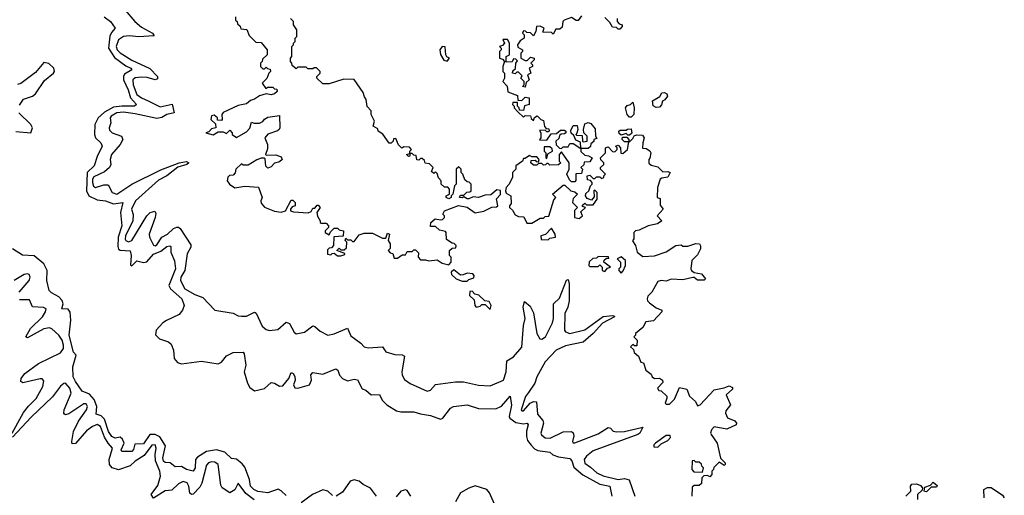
# Model space of a CAD drawing. Extents: x 2604950 to 2749250, y 940531 to 1028284.
# Tile 139 of 220: x 2686929 to 2692863, y 980500 to 983367. Entities that reach past the tile are written whole.
import ezdxf

# ---------------------------------------------------------------- set-up
doc = ezdxf.new("R2010")
doc.units = 0

msp = doc.modelspace()

# ---------------------------------------------------------------- linework, layer by layer
at = {"layer": '0CON05XD'}
for points in [[(2687564, 983424), (2687623.5, 983355), (2687662.1, 983322.1), (2687728.6, 983285), (2687739.7, 983270.3), (2687645, 983263.4), (2687590.2, 983270.2), (2687553.8, 983266.2), (2687525, 983245.6), (2687510.6, 983205), (2687515.4, 983185), (2687535, 983166.7), (2687605, 983122.6), (2687713, 983073), (2687758.5, 983025), (2687760.3, 983009.7), (2687746.3, 983003.7), (2687697.7, 983017.7), (2687665, 983020), (2687625, 983016.2), (2687610, 983005), (2687612.5, 982975), (2687635, 982916.9), (2687662.5, 982895), (2687702.6, 982877.4), (2687775, 982842.6), (2687847.3, 982857.3), (2687858.9, 982805), (2687815, 982795.3), (2687785, 982778.1), (2687755, 982771.9), (2687625, 982800.4), (2687555, 982808.8), (2687514, 982806), (2687480.4, 982785), (2687473.8, 982775), (2687477.5, 982745), (2687467.5, 982715), (2687470.9, 982700.9), (2687485.8, 982685), (2687541.4, 982665), (2687551.2, 982645), (2687534.6, 982615), (2687482.3, 982555), (2687474.5, 982525), (2687478.2, 982495), (2687469.1, 982475), (2687440, 982450), (2687375, 982419.2), (2687366.6, 982405), (2687366.9, 982385), (2687373.4, 982363.4), (2687385, 982355.5), (2687435, 982371.2), (2687461.7, 982371.7), (2687485.3, 982325.3), (2687515, 982315.4), (2687604.4, 982375.6), (2687778.7, 982461.3), (2687890, 982505), (2687935, 982511.1), (2687948, 982505), (2687936, 982495), (2687882.8, 982477.2), (2687815, 982426.6), (2687765, 982399.5), (2687626.9, 982275), (2687602.9, 982225), (2687613.6, 982193.6), (2687611.2, 982155), (2687567.1, 982065), (2687563.9, 982043.9), (2687569.1, 982035), (2687585, 982028.1), (2687605, 982035.3), (2687695, 982183.6), (2687715, 982204.3), (2687743.6, 982213.6), (2687748.6, 982198.6), (2687745.2, 982175), (2687708.7, 982075), (2687712.1, 982055), (2687735, 982007.8), (2687745, 982003.2), (2687755, 982008.8), (2687784.8, 982055.2), (2687820, 982075), (2687855, 982108), (2687875, 982116.2), (2687885.9, 982115.9), (2687895, 982107.5), (2687960.2, 982010.2), (2687960.9, 981995), (2687938.4, 981955), (2687923.6, 981855), (2687900, 981815), (2687897.1, 981795), (2687925, 981744.5), (2687985, 981710), (2688031.7, 981691.7), (2688105, 981616), (2688215, 981597.5), (2688245, 981582.5), (2688265, 981580), (2688295, 981580), (2688345, 981603.3), (2688355, 981597.5), (2688389.5, 981519.5), (2688415, 981498.8), (2688435, 981493.8), (2688485, 981500), (2688535, 981543.8), (2688555.5, 981535.5), (2688582.7, 981482.7), (2688595, 981473.8), (2688645, 981482.5), (2688695, 981520.8), (2688708.3, 981518.3), (2688739.5, 981489.5), (2688786.1, 981466.1), (2688825, 981474.3), (2688905, 981507.5), (2688925, 981461.2), (2688985, 981418), (2689005, 981394), (2689028.6, 981388.6), (2689115, 981395.8), (2689135, 981364.2), (2689189.1, 981349.1), (2689235, 981347.5), (2689248.3, 981338.3), (2689232.9, 981245), (2689233.1, 981225), (2689248.3, 981198.3), (2689283.1, 981173.1), (2689385, 981127.1), (2689405, 981134), (2689435, 981168), (2689555, 981183.8), (2689603.9, 981183.9), (2689694.4, 981164.4), (2689765, 981160.8), (2689844.4, 981195), (2689861.3, 981245), (2689865, 981311.2), (2689905, 981334.4), (2689955, 981392), (2689965.7, 981524.3), (2689975.7, 981565), (2689963.2, 981635), (2689971.7, 981668.3), (2690005, 981639.1), (2690025, 981600), (2690045.9, 981475), (2690062.8, 981442.7), (2690075, 981440.4), (2690098.2, 981455), (2690139.8, 981539.8), (2690146.6, 981565), (2690145.6, 981655), (2690182, 981688), (2690225, 981797.5), (2690235, 981800), (2690240.9, 981775), (2690241.4, 981671.4), (2690233.1, 981635), (2690214.7, 981595), (2690213.4, 981495), (2690217.8, 981485), (2690245, 981476.2), (2690335, 981497.9), (2690445, 981578.1), (2690503.9, 981583.9), (2690512.5, 981582.5), (2690513.8, 981575), (2690441.7, 981538.3), (2690385, 981474.5), (2690325, 981423.3), (2690218.3, 981401.7), (2690162.7, 981375), (2690095.4, 981305), (2690046.1, 981215), (2690034.6, 981175), (2689995, 981119.4), (2689977.5, 981095), (2689950.8, 981015), (2689955, 981008.8), (2689965, 981010), (2690006.2, 981055), (2690025, 981065.8), (2690044, 981064), (2690049.1, 980989.1), (2690081.4, 980951.4), (2690085.7, 980935.7), (2690070, 980875), (2690073.8, 980865), (2690096.7, 980846.7), (2690126.2, 980845), (2690205, 980883.3), (2690255, 980884), (2690265.7, 980875.7), (2690267.9, 980857.9), (2690260, 980825), (2690265, 980816.7), (2690275, 980817.1), (2690415, 980871.4), (2690475, 980909.6), (2690490, 980905), (2690506.2, 980886.2), (2690525, 980882), (2690574.8, 980885.2), (2690685, 980910), (2690667.1, 980875), (2690655, 980865.6), (2690385, 980767.8), (2690345.9, 980735), (2690331.4, 980715), (2690335, 980694.6), (2690369.8, 980669.8), (2690408.2, 980635), (2690445, 980616.5), (2690535, 980594.8), (2690575, 980600.7), (2690602.7, 980592.7), (2690636.4, 980495)], [(2687438.8, 983385), (2687476.2, 983355), (2687504, 983315), (2687481.1, 983288.9), (2687472, 983268), (2687464.2, 983195), (2687499.8, 983139.8), (2687569.4, 983089.4), (2687598.6, 983075), (2687604.2, 983065), (2687560.6, 983039.4), (2687554, 983025), (2687554.7, 983005.3), (2687583.2, 982945), (2687595.9, 982895), (2687632.5, 982855), (2687620, 982845), (2687545, 982846.4), (2687495, 982838.9), (2687440.7, 982809.3), (2687401.5, 982775), (2687382.1, 982735), (2687378.8, 982675), (2687385, 982654.2), (2687417.5, 982625), (2687426, 982605), (2687395, 982542.9), (2687377.3, 982485), (2687334.5, 982445.5), (2687331, 982335), (2687345, 982304.2), (2687395, 982281.2), (2687445, 982274.7), (2687495, 982256.7), (2687550, 982265), (2687536.5, 982205), (2687543.5, 982125), (2687521.5, 982055), (2687519.4, 981999.4), (2687524.3, 981984.3), (2687535, 981977.8), (2687594, 981974), (2687601.4, 981945), (2687597, 981887), (2687605, 981883.8), (2687635, 981914.2), (2687674.1, 981904.1), (2687695, 981907.3), (2687735, 981954.1), (2687778.8, 981971.2), (2687815, 981999.4), (2687833.9, 982003.9), (2687839.4, 981999.4), (2687838.9, 981965), (2687862.6, 981912.6), (2687868.4, 981865), (2687827.3, 981765), (2687838.5, 981745), (2687906.7, 981685), (2687919.6, 981645), (2687910.8, 981615), (2687890.7, 981589.3), (2687812.8, 981552.8), (2687790.6, 981539.4), (2687751.5, 981495), (2687748.3, 981468.3), (2687772.2, 981442.2), (2687825, 981424.3), (2687841.3, 981411.3), (2687855.8, 981375), (2687860, 981325), (2687879.7, 981299.7), (2687905, 981291.5), (2688025, 981309.4), (2688125, 981292.5), (2688145, 981302.5), (2688175, 981341.4), (2688215, 981360.8), (2688275, 981363.1), (2688282.3, 981352.3), (2688291.1, 981285), (2688280.8, 981245), (2688301.1, 981175), (2688315, 981150.6), (2688345, 981130), (2688405, 981144.5), (2688445, 981180), (2688465, 981176), (2688495, 981158), (2688515, 981160), (2688551.2, 981205), (2688565, 981240), (2688577.5, 981235), (2688586.4, 981216.4), (2688588.8, 981195), (2688578.8, 981165), (2688587, 981147), (2688605, 981146.7), (2688675, 981166.7), (2688687.5, 981195), (2688684.3, 981225.7), (2688695, 981240), (2688755, 981230), (2688835, 981262), (2688846.7, 981255), (2688856.7, 981225), (2688874.3, 981204.3)], [(2688230, 983385), (2688230, 983365), (2688240, 983355), (2688241.7, 983341.7), (2688258.3, 983328.3), (2688261.7, 983311.7), (2688298.3, 983308.3), (2688311.7, 983271.7), (2688351.7, 983231.7), (2688385, 983230), (2688420, 983185), (2688420, 983155), (2688391.7, 983128.3), (2688390, 983115), (2688380, 983105), (2688380, 983085), (2688395, 983070), (2688405, 983070), (2688415, 983080), (2688421.7, 983071.7), (2688438.3, 983068.3), (2688440, 983055), (2688430, 983045), (2688418.3, 983011.7), (2688390, 982985), (2688411.7, 982951.7), (2688425, 982960), (2688455, 982960), (2688465, 982950), (2688478.3, 982948.3), (2688480, 982935), (2688465, 982920), (2688445, 982913.3), (2688415, 982920), (2688375, 982907.5), (2688345, 982887.5), (2688319.3, 982880.7), (2688295, 982860), (2688245, 982850), (2688155, 982807.5), (2688147.5, 982795), (2688150, 982765), (2688145, 982760), (2688121.7, 982761.7), (2688120, 982775), (2688101.7, 982791.7), (2688085, 982787.5), (2688080, 982765), (2688108.3, 982738.3), (2688110, 982715), (2688085, 982710), (2688068.3, 982691.7), (2688050, 982685), (2688095, 982673.3), (2688125, 982690), (2688155, 982690), (2688175, 982680), (2688195, 982700), (2688210, 982685), (2688210, 982675), (2688235, 982657.5), (2688295, 982691.2), (2688316.2, 982713.8), (2688325, 982750), (2688342.5, 982742.5), (2688375, 982743.3), (2688395, 982752.5), (2688405, 982767.5), (2688425, 982780), (2688495, 982790), (2688497.5, 982715), (2688492.5, 982705), (2688483.6, 982696.4), (2688425, 982676.7), (2688406.7, 982655), (2688422.5, 982615), (2688421.7, 982588.3), (2688410, 982555), (2688415, 982550), (2688471.7, 982551.7), (2688505, 982540), (2688510, 982525), (2688495, 982510), (2688465, 982502.5), (2688445, 982480), (2688425, 982472.5), (2688413, 982483), (2688407.5, 982527.5), (2688401.7, 982531.7), (2688385, 982532.5), (2688358.3, 982521.7), (2688305, 982490), (2688275, 982490), (2688265, 982497.5), (2688232.5, 982465), (2688227, 982443), (2688215, 982430), (2688193, 982427), (2688183, 982417), (2688180, 982395), (2688193.3, 982375), (2688225, 982353.3), (2688285, 982362.5), (2688367.5, 982357.5), (2688390, 982295), (2688382.5, 982275), (2688385, 982260), (2688405, 982237.5), (2688465, 982212.5), (2688505, 982207.5), (2688530, 982215), (2688565, 982280), (2688575, 982280), (2688590, 982265), (2688590, 982245), (2688571.7, 982238.3), (2688560, 982225), (2688560, 982215), (2688578.3, 982208.3), (2688667, 982203), (2688685, 982210), (2688695, 982230), (2688708.3, 982231.7), (2688721.7, 982248.3), (2688728.3, 982248.3), (2688740, 982235), (2688720, 982205), (2688723, 982183), (2688740, 982155), (2688740, 982145), (2688745, 982140), (2688775, 982140), (2688790, 982125), (2688790, 982115), (2688770, 982095), (2688770, 982085), (2688795, 982070), (2688801.7, 982088.3), (2688825, 982110), (2688845, 982110), (2688855, 982100), (2688880, 982095), (2688878.3, 982061.7), (2688821.7, 982058.3), (2688820, 982005), (2688808.3, 981991.7), (2688795, 981990), (2688785, 981980), (2688783.3, 981953.3), (2688805, 981950), (2688811.7, 981958.3), (2688825, 981960), (2688845, 981942.5), (2688865, 981942.5), (2688888.3, 981951.7), (2688888.3, 981958.3), (2688840, 981975), (2688855, 981990), (2688865, 981980), (2688885, 981980), (2688898.3, 981991.7), (2688900, 982025), (2688890, 982035), (2688895, 982050), (2688905, 982040), (2688925, 982040), (2688935, 982030), (2688945, 982030), (2688975, 982070), (2689005, 982080), (2689055, 982080), (2689115, 982050), (2689135, 982050), (2689145, 982080), (2689157.5, 982075), (2689150, 982035), (2689162.5, 982015), (2689161.7, 981988.3), (2689150, 981975), (2689161.7, 981961.7), (2689178.3, 981958.3), (2689185, 981930), (2689205, 981930), (2689235, 981950), (2689255, 981950), (2689265, 981970), (2689295, 981970), (2689305, 981980), (2689315, 981980), (2689331.7, 981961.7), (2689330, 981935), (2689345, 981920), (2689375, 981920), (2689395, 981912.5), (2689445, 981920), (2689475, 981900), (2689515, 981890)], [(2689515, 981890), (2689530, 981905), (2689530, 981935), (2689520, 981945), (2689520, 981975), (2689535, 981990), (2689558.3, 981991.7), (2689560, 982005), (2689548.3, 982018.3), (2689535, 982020), (2689501.7, 982041.7), (2689500, 982085), (2689495, 982090), (2689458.3, 982098.3), (2689435, 982120), (2689405, 982120), (2689407.5, 982145), (2689433, 982167), (2689465, 982160), (2689477, 982163), (2689490, 982175), (2689490, 982185), (2689480, 982195), (2689490, 982215), (2689573.9, 982246.1), (2689625, 982237.5), (2689675, 982202.5), (2689727, 982213), (2689773.6, 982236.4), (2689801.7, 982238.3), (2689810, 982245), (2689803, 982287), (2689827, 982313), (2689827, 982337), (2689805, 982341.2), (2689768, 982312), (2689735, 982310), (2689695, 982296), (2689661.2, 982298.8), (2689635, 982286.7), (2689625, 982286.7), (2689605, 982300), (2689595, 982292.5), (2689580, 982295), (2689585, 982310), (2689605, 982310), (2689623, 982327), (2689641.7, 982328.3), (2689650, 982335), (2689650, 982375), (2689638.3, 982388.3), (2689625, 982390), (2689611.7, 982401.7), (2689600, 982435), (2689590, 982445), (2689590, 982465), (2689575, 982480), (2689560, 982465), (2689560, 982375), (2689550, 982365), (2689540, 982315), (2689530, 982305), (2689530, 982295), (2689515, 982287.5), (2689500, 982295), (2689500, 982305), (2689520, 982315), (2689520, 982345), (2689508.3, 982358.3), (2689488.3, 982358.3), (2689470, 982375), (2689470, 982395), (2689453, 982413), (2689445, 982440), (2689435, 982450), (2689425, 982440), (2689411.7, 982451.7), (2689420, 982475), (2689398.3, 982498.3), (2689371.7, 982501.7), (2689368.3, 982518.3), (2689355, 982530), (2689345, 982530), (2689335, 982520), (2689321.7, 982521.7), (2689318.3, 982548.3), (2689305, 982550), (2689295, 982560), (2689280, 982560), (2689280, 982545), (2689271.7, 982541.7), (2689260, 982555), (2689280, 982560), (2689280, 982575), (2689290, 982585), (2689278.3, 982598.3), (2689245, 982600), (2689231.7, 982591.7), (2689211.7, 982611.7), (2689195, 982650), (2689181.7, 982648.3), (2689180, 982635), (2689168.3, 982621.7), (2689155, 982622.5), (2689116.7, 982676.7), (2689090, 982695), (2689088.3, 982708.3), (2689060, 982725), (2689067.5, 982755), (2689047.5, 982795), (2689047, 982817), (2689023, 982843), (2689017.5, 982885), (2689007.5, 982902.5), (2688998.3, 982928.3), (2688945, 983006.7), (2688881.7, 983008.3), (2688795, 982980), (2688755, 982980), (2688720, 983015), (2688720, 983025), (2688740, 983045), (2688740, 983055), (2688717, 983077), (2688703, 983077), (2688695, 983070), (2688665, 983070), (2688655, 983080), (2688605, 983080), (2688595, 983070), (2688571.7, 983091.7), (2688570, 983105), (2688560, 983115), (2688560, 983135), (2688570, 983145), (2688570, 983205), (2688580, 983215), (2688580, 983225), (2688590, 983235), (2688590, 983255), (2688600, 983265), (2688600, 983305), (2688580, 983335), (2688580, 983355), (2688560, 983375)], [(2690315, 983390), (2690295, 983362.5), (2690283, 983363), (2690255, 983380), (2690210, 983365), (2690202.5, 983355), (2690198.3, 983321.7), (2690185, 983310), (2690160, 983310), (2690145, 983280), (2690135, 983290), (2690081.7, 983291.7), (2690090, 983315), (2690065, 983327.5), (2690043.3, 983326.7), (2690040, 983295), (2690025, 983270), (2690008.3, 983288.3), (2689985, 983290), (2689978.3, 983298.3), (2689965, 983300), (2689960, 983285), (2689970, 983275), (2689970, 983255), (2689945, 983240), (2689930, 983215), (2689931.7, 983201.7), (2689960, 983185), (2689960, 983175), (2689950, 983165), (2689950, 983135), (2689975, 983120), (2689988.3, 983121.7), (2690008.3, 983141.7), (2690030, 983135), (2690030, 983125), (2690010, 983105), (2690020, 983095), (2690020, 983085), (2690000, 983075), (2690010, 983045), (2689990, 983035), (2690000, 983005), (2689981.7, 982988.3), (2689975, 982960), (2689960, 982965), (2689970, 982975), (2689970, 982995), (2689950, 983015), (2689958.3, 983028.3), (2689935, 983050), (2689925, 983050), (2689915, 983040), (2689900, 983045), (2689901.7, 983058.3), (2689917.5, 983072.5), (2689920, 983105), (2689928.3, 983118.3), (2689918.3, 983128.3), (2689905, 983130), (2689897, 983113), (2689861.7, 983111.7), (2689860, 983145), (2689880, 983155), (2689880, 983225), (2689868.3, 983248.3), (2689841.7, 983248.3), (2689850, 983225), (2689838.3, 983211.7), (2689820, 983205), (2689830, 983195), (2689830, 983185), (2689820, 983175), (2689820, 983135), (2689838.3, 983128.3), (2689850, 983115), (2689840, 983085), (2689840, 983055), (2689850, 983045), (2689850, 983015), (2689840, 982995), (2689867, 982967), (2689871.7, 982931.7), (2689929.3, 982909.3), (2689931.7, 982881.7), (2689955, 982880), (2689975, 982900), (2690000, 982895), (2690000, 982855), (2689971.7, 982848.3), (2689965, 982820), (2689941.7, 982821.7), (2689940, 982835), (2689930, 982845), (2689928.3, 982868.3), (2689901.7, 982868.3), (2689900, 982855), (2689910, 982845), (2689910, 982835), (2689931.7, 982811.7), (2689965, 982780), (2689975, 982790), (2690008.3, 982788.3), (2690011.7, 982771.7), (2690025, 982760), (2690031.7, 982778.3), (2690048.3, 982788.3), (2690070, 982765), (2690085, 982760), (2690092.5, 982722.5), (2690101.7, 982711.7), (2690118.3, 982708.3), (2690120, 982695), (2690115, 982690), (2690105, 982690), (2690095, 982700), (2690061.7, 982698.3), (2690070, 982685), (2690070, 982655), (2690061.7, 982641.7), (2690105, 982640), (2690131.7, 982678.3), (2690165, 982680), (2690188.3, 982701.7), (2690211.7, 982701.7), (2690220, 982695), (2690220, 982685), (2690211.7, 982678.3), (2690192.5, 982677.5), (2690181.7, 982668.3), (2690178.3, 982651.7), (2690160, 982635), (2690161.7, 982611.7), (2690181.7, 982591.7), (2690195, 982590), (2690205, 982600), (2690235, 982600), (2690245, 982620), (2690265, 982620), (2690310, 982590), (2690308.3, 982628.3), (2690280, 982640), (2690268.3, 982668.3), (2690253, 982683), (2690250.7, 982699.3), (2690265, 982730), (2690288.3, 982728.3), (2690292.5, 982705), (2690287.5, 982682.5), (2690280, 982675), (2690285, 982670), (2690318.3, 982668.3), (2690320, 982635), (2690325, 982630), (2690350, 982635), (2690350, 982665), (2690330, 982685), (2690327.5, 982705), (2690335, 982740), (2690355, 982747.5), (2690371.7, 982741.7), (2690398.3, 982708.3), (2690400, 982665), (2690408.3, 982651.7), (2690390, 982645), (2690388.3, 982631.7), (2690371.7, 982618.3), (2690368.3, 982601.7), (2690355, 982590), (2690310, 982590), (2690311.7, 982571.7), (2690335, 982550), (2690357, 982547), (2690380, 982535), (2690365, 982510), (2690331.7, 982508.3), (2690328.3, 982491.7), (2690310, 982475), (2690320, 982465), (2690315, 982440)], [(2690530, 983375), (2690530, 983355), (2690541.7, 983341.7), (2690560, 983335), (2690560, 983325), (2690545, 983310), (2690535, 983310), (2690525, 983320), (2690501.7, 983321.7), (2690485, 983350), (2690455, 983380)], [(2689505, 983117.5), (2689520, 983135), (2689503.6, 983143.6), (2689497.5, 983155), (2689492.5, 983202.5), (2689475, 983206.2), (2689460.8, 983185), (2689465, 983157.5), (2689485, 983123.8), (2689505, 983117.5)], [(2686927.7, 982852.3), (2686951.9, 982888.1), (2687005, 982905.5), (2687025, 982919.4), (2687078.8, 983001.2), (2687132.5, 983045), (2687138, 983055), (2687135.2, 983075), (2687105, 983103.6), (2687075, 983108.9), (2687025, 983049.4), (2686935, 982982.2), (2686915, 982975.6)], [(2690765, 982837.5), (2690747, 982847), (2690743, 982877), (2690786.7, 982903.3), (2690800, 982925), (2690815, 982927.5), (2690829.3, 982919.3), (2690832.5, 982905), (2690816.4, 982883.6), (2690803.3, 982876.7), (2690797, 982853), (2690785, 982840), (2690765, 982837.5)], [(2690615, 982780), (2690605, 982780), (2690590, 982795), (2690580, 982835), (2690590.7, 982849.3), (2690610, 982855), (2690625, 982870), (2690632.5, 982835), (2690630, 982795), (2690615, 982780)], [(2686905, 982692), (2686996.2, 982685), (2687005.7, 982715), (2686996.2, 982735), (2686923.3, 982805)], [(2690605, 982670), (2690595, 982670), (2690585, 982680), (2690555, 982670), (2690541.7, 982681.7), (2690540, 982695), (2690548.3, 982701.7), (2690585, 982700), (2690593, 982707), (2690615, 982710), (2690617.5, 982682.5), (2690605, 982670)], [(2690315, 982440), (2690281.7, 982438.3), (2690281.7, 982398.3), (2690275, 982390), (2690255, 982390), (2690241.7, 982401.7), (2690227.5, 982435), (2690240, 982465), (2690240, 982505), (2690195, 982570), (2690180, 982555), (2690180, 982515), (2690190, 982505), (2690177, 982493), (2690125, 982490), (2690115, 982500), (2690105, 982500), (2690098.3, 982491.7), (2690085, 982490), (2690075, 982500), (2690055, 982500), (2690045, 982490), (2690025, 982490), (2690010, 982505), (2690011.7, 982518.3), (2690035, 982520), (2690041.7, 982511.7), (2690055, 982510), (2690060, 982525), (2690045, 982540), (2690015, 982540), (2690002.5, 982547.5), (2689975, 982530), (2689965, 982530), (2689960, 982515), (2689920, 982485), (2689920, 982465), (2689900, 982445), (2689900, 982415), (2689877, 982373), (2689860, 982355), (2689857.5, 982335), (2689861.7, 982321.7), (2689890, 982305), (2689891.7, 982258.3), (2689880, 982245), (2689880, 982235), (2689898.3, 982218.3), (2689915, 982190), (2689935, 982180), (2689968.3, 982178.3), (2689985, 982140), (2690015, 982140), (2690065, 982170), (2690085, 982170), (2690095, 982180), (2690118.3, 982181.7), (2690148.3, 982281.7), (2690160, 982295), (2690140, 982315), (2690205, 982370), (2690215, 982370), (2690250, 982335), (2690275, 982330), (2690290, 982315), (2690265, 982290), (2690260, 982265), (2690290, 982235), (2690273, 982217), (2690273.3, 982175), (2690301.7, 982168.3), (2690320, 982185), (2690311.7, 982208.3), (2690340, 982235), (2690321.7, 982241.7), (2690321.7, 982248.3), (2690335, 982260), (2690345, 982250), (2690385, 982250), (2690410, 982285), (2690410, 982325), (2690395, 982340), (2690390, 982335), (2690391.7, 982298.3), (2690375, 982280), (2690350, 982290), (2690340, 982305), (2690341.7, 982318.3), (2690360, 982335), (2690370, 982365), (2690380, 982375), (2690380, 982385), (2690368.3, 982398.3), (2690351.7, 982401.7), (2690350, 982425), (2690365, 982430), (2690385, 982410), (2690395, 982410), (2690405, 982420), (2690425, 982420), (2690435, 982410), (2690450, 982415), (2690450, 982425), (2690460, 982435), (2690430, 982465), (2690430, 982475), (2690450, 982495), (2690450, 982505), (2690431.7, 982521.7), (2690430, 982535), (2690460, 982565), (2690460, 982595), (2690475, 982600), (2690501.7, 982571.7), (2690515, 982570), (2690530, 982585), (2690530, 982595), (2690520, 982605), (2690535, 982610), (2690550, 982595), (2690551.7, 982561.7), (2690565, 982560), (2690592.5, 982585), (2690600, 982630), (2690575, 982630), (2690560, 982645), (2690561.7, 982658.3), (2690588.3, 982658.3), (2690600, 982645), (2690600, 982630), (2690605, 982630), (2690625, 982650), (2690632.5, 982667.5), (2690646.4, 982673.6), (2690681.7, 982671.7), (2690693.3, 982655), (2690683.8, 982625), (2690683, 982593), (2690705, 982590), (2690726.4, 982576.4), (2690732.5, 982565), (2690727, 982533), (2690720, 982525), (2690721.7, 982501.7), (2690735, 982490), (2690775, 982480), (2690805, 982450), (2690835, 982452.5), (2690850, 982445), (2690835, 982417.5), (2690798.3, 982411.7), (2690790, 982405), (2690772.5, 982355), (2690770, 982295), (2690788.3, 982288.3), (2690788.3, 982248.3), (2690807.5, 982225), (2690770, 982185), (2690800, 982155), (2690773.9, 982136.1), (2690715.9, 982124.1), (2690661.7, 982098.3), (2690640, 982095), (2690630, 982085), (2690630, 982045), (2690623, 982033), (2690640, 982005), (2690650, 981965), (2690685, 981940), (2690755, 981943.3), (2690825, 981966.7), (2690883.6, 982006.4), (2690915, 982010), (2690925, 982002.5), (2690955, 982002.5), (2691005, 982017.5), (2691026.1, 982016.1), (2691033, 982003), (2691032.5, 981985), (2691015, 981950), (2690980, 981915), (2690973.8, 981865), (2690977.5, 981855), (2690995, 981842.5), (2691037.5, 981835), (2691062.5, 981805), (2691055, 981797.5), (2691015, 981797.5), (2690995, 981812.5), (2690985, 981812.5), (2690925, 981799.2), (2690855, 981803.8), (2690825, 981790), (2690795, 981795.8), (2690775, 981788.8), (2690738.8, 981725), (2690715, 981700), (2690710.8, 981685), (2690713, 981673), (2690725, 981660), (2690765, 981630), (2690800, 981615), (2690800, 981605), (2690748.3, 981551.7), (2690702.5, 981545), (2690685, 981512.5), (2690640, 981475), (2690640, 981465), (2690630, 981455), (2690650, 981435), (2690648.3, 981401.7), (2690635, 981400), (2690625, 981410), (2690610, 981395), (2690628.3, 981378.3), (2690631.7, 981361.7), (2690658.3, 981338.3), (2690671.7, 981301.7), (2690688.3, 981298.3), (2690702.5, 981255), (2690735, 981230), (2690740, 981215), (2690755, 981203.3), (2690785, 981206.7), (2690802.5, 981195), (2690805, 981180), (2690773.3, 981145), (2690781.7, 981131.7), (2690795, 981130), (2690828.3, 981098.3), (2690830, 981085), (2690820, 981055), (2690825, 981050), (2690845, 981050), (2690875, 981080), (2690905, 981150), (2690949.3, 981139.3), (2690965, 981097.5), (2691002.5, 981065), (2691015, 981040), (2691030, 981045), (2691113.9, 981136.1), (2691175, 981147.5), (2691205, 981160), (2691225, 981150), (2691225, 981140), (2691187.5, 981105), (2691212.5, 981045), (2691185, 981010), (2691182.5, 980995), (2691195, 980966.7), (2691238.3, 980948.3), (2691250, 980935), (2691247.5, 980925), (2691190.7, 980899.3), (2691115, 980912.5), (2691097.5, 980895), (2691092.5, 980875), (2691097, 980867), (2691132.5, 980815), (2691153, 980723), (2691180, 980695), (2691180, 980685), (2691175, 980680), (2691145, 980700), (2691111.7, 980668.3), (2691110, 980655), (2691100, 980645), (2691100, 980625), (2691088.3, 980611.7), (2691075, 980620), (2691051.7, 980618.3), (2691040, 980605), (2691038.3, 980571.7), (2691025, 980560), (2690995, 980560), (2690981.7, 980548.3), (2690980, 980495)], [(2690105, 982530), (2690111.7, 982558.3), (2690140, 982575), (2690138.3, 982588.3), (2690125, 982600), (2690090, 982600), (2690090, 982575), (2690100, 982565), (2690100, 982535), (2690105, 982530)], [(2690115, 982040), (2690125, 982050), (2690157.5, 982055), (2690156.7, 982075), (2690135, 982110), (2690098.3, 982071.7), (2690070, 982065), (2690071.7, 982041.7), (2690115, 982040)], [(2688535, 980498.8), (2688505, 980527.5), (2688486.4, 980536.4), (2688424.1, 980515.9), (2688365, 980522.8), (2688339.5, 980535), (2688320.9, 980555), (2688313.3, 980595), (2688285, 980670), (2688270, 980690), (2688235, 980718), (2688205, 980721.2), (2688165, 980760), (2688115, 980773.8), (2688055, 980764), (2688000.8, 980729.2), (2687989.2, 980715), (2687986.9, 980665), (2687975, 980645.8), (2687933.8, 980655), (2687905, 980674.4), (2687865, 980672), (2687835, 980696), (2687805, 980698.6), (2687795, 980706.2), (2687790.9, 980725), (2687808.5, 980798.5), (2687772.5, 980852.5), (2687745, 980866.7), (2687712.7, 980867.3), (2687675, 980810.9), (2687622, 980808), (2687615, 980775.7), (2687605, 980763.8), (2687543.6, 980763.6), (2687540, 980775), (2687558.8, 980815), (2687549.4, 980839.4), (2687535, 980850), (2687505, 980844.5), (2687485, 980853.6), (2687465, 980884.5), (2687439, 980959), (2687419.5, 980979.5), (2687389.1, 980989.1), (2687394.6, 981035.4), (2687378.3, 981078.3), (2687349.1, 981109.1), (2687305, 981128), (2687265.8, 981185.8), (2687250.8, 981215), (2687248.8, 981275), (2687270, 981345), (2687253.6, 981363.6), (2687227.2, 981465), (2687237.5, 981555), (2687233.8, 981603.8), (2687221.2, 981621.2), (2687183.6, 981623.6), (2687190, 981655), (2687185.2, 981675.2), (2687165, 981695.9), (2687120.8, 981720.8), (2687107.3, 981735), (2687092.5, 981795), (2687094.2, 981854.2), (2687073.8, 981895), (2687015, 981944.2), (2686945, 981947.5), (2686886, 981985)], [(2690455, 981850), (2690471.7, 981868.3), (2690490, 981875), (2690450, 981905), (2690451.7, 981918.3), (2690465, 981930), (2690480, 981930), (2690478.3, 981938.3), (2690415, 981940), (2690405, 981930), (2690383, 981927), (2690361.7, 981908.3), (2690360, 981885), (2690365, 981880), (2690415, 981880), (2690425, 981890), (2690440, 981875), (2690440, 981855), (2690455, 981850)], [(2690555, 981840), (2690567, 981853), (2690580, 981885), (2690580, 981915), (2690555, 981937.5), (2690530, 981925), (2690550, 981905), (2690550, 981875), (2690540, 981865), (2690540, 981855), (2690555, 981840)], [(2686925.6, 981725), (2686985.6, 981795), (2686992.5, 981815), (2686985, 981831.2), (2686975, 981835.6), (2686955, 981830.6), (2686895, 981795.7)], [(2689625, 981790), (2689635, 981800), (2689665, 981810), (2689667.5, 981825), (2689660, 981835), (2689625, 981840), (2689601.7, 981828.3), (2689585, 981827.5), (2689545, 981860), (2689530, 981845), (2689531.7, 981831.7), (2689560, 981805), (2689595, 981790), (2689625, 981790)], [(2689765, 981620), (2689770, 981645), (2689758.3, 981668.3), (2689731.7, 981671.7), (2689697, 981707), (2689671.7, 981711.7), (2689655, 981730), (2689641.7, 981728.3), (2689640, 981705), (2689668.3, 981678.3), (2689672.5, 981645), (2689680, 981635), (2689705, 981640), (2689715, 981650), (2689735, 981650), (2689765, 981620)], [(2686883.1, 980875), (2686951.2, 980998.8), (2686982.8, 981037.2), (2687027.2, 981082.8), (2687069, 981155), (2687075, 981190), (2687065, 981201.1), (2687051.8, 981201.8), (2686948.6, 981178.6), (2686935.8, 981185.8), (2686937.1, 981205), (2686960.6, 981235), (2687041.5, 981295), (2687175, 981359.3), (2687192.1, 981385), (2687192, 981405), (2687185, 981434.3), (2687165, 981466), (2687123.1, 981503.1), (2687108.7, 981508.7), (2687075, 981502.7), (2686975, 981448.8), (2686966.7, 981455), (2686994.4, 981505), (2687065.6, 981575), (2687084.3, 981605), (2687088, 981625), (2687071.9, 981631.9), (2687006.1, 981636.1), (2686987.5, 981677.5), (2686928.3, 981678.3)], [(2688342.2, 980472.2), (2688291, 980511), (2688245, 980572.5), (2688225, 980533.8), (2688195, 980514.4), (2688148.6, 980545), (2688141.4, 980561.4), (2688126, 980685), (2688105, 980700.4), (2688085, 980701.8), (2688067.5, 980695), (2688055, 980680.8), (2688027.4, 980572.6), (2688015, 980550), (2687975, 980506.7), (2687965, 980504.6), (2687955, 980512.5), (2687948, 980555), (2687937.5, 980575), (2687915, 980582.7), (2687885, 980569.6), (2687845, 980530.4), (2687805, 980526), (2687735, 980482.5), (2687721.2, 980505), (2687760.8, 980559.2), (2687778.2, 980615), (2687773.5, 980645), (2687747, 980707), (2687744.7, 980745), (2687751.5, 980785), (2687745, 980804.2), (2687725, 980802.9), (2687679.3, 980740.7), (2687624.4, 980705.6), (2687595, 980677.9), (2687525, 980653.8), (2687485.7, 980665), (2687470.8, 980685), (2687468.2, 980715), (2687487.8, 980785), (2687462.4, 980815), (2687439.5, 980849.5), (2687415, 980914.5), (2687395, 980925.9), (2687367.5, 980915), (2687332.1, 980887.9), (2687265, 980812.5), (2687245, 980810), (2687242.2, 980825), (2687252.5, 980885), (2687284, 980946), (2687332.3, 981015), (2687338.2, 981035), (2687330.4, 981050.4), (2687315, 981051.2), (2687225, 980990.4), (2687205, 980984.4), (2687198.9, 980988.9), (2687194.4, 980995), (2687197.1, 981015), (2687238.8, 981115), (2687231.6, 981145), (2687205, 981175.5), (2687195, 981174.5), (2687175, 981158.2), (2687126.7, 981093.3), (2686998.9, 980971.1), (2686885, 980850)], [(2688874.3, 981204.3), (2688905, 981190), (2688945, 981200), (2688965, 981195.8), (2688992.7, 981142.7), (2689015, 981132.9), (2689046.7, 981105), (2689098.3, 981108.3), (2689114.4, 981074.4), (2689142, 981045), (2689199.8, 981009.8), (2689227, 981003), (2689305, 981003.3), (2689345, 980990.6), (2689405, 980982), (2689465, 980958.8), (2689478.8, 980965), (2689526.2, 981025), (2689542.5, 981035), (2689625.6, 981044.4), (2689695, 981024), (2689797.8, 981022.2), (2689833.4, 981036.6), (2689885, 981097.5), (2689892.9, 981042.9), (2689879.4, 980975), (2689882.5, 980965), (2689918.8, 980938.8), (2689965, 980930), (2689988, 980935), (2689994.2, 980925), (2689983.3, 980886.7), (2689984.1, 980854.1), (2689990.4, 980830.4), (2690011.6, 980801.6), (2690031.1, 980781.1), (2690050.9, 980770.9), (2690125, 980760), (2690143.1, 980743.1), (2690177.3, 980732.7), (2690245, 980722.5), (2690257.5, 980707.5), (2690269.2, 980669.2), (2690322.9, 980622.9), (2690426.4, 980566.4), (2690486.7, 980555), (2690497.5, 980495)], [(2690775, 980790), (2690795, 980810), (2690835, 980830), (2690851.7, 980848.3), (2690850, 980860), (2690825, 980860), (2690760, 980815), (2690751.2, 980805), (2690751.2, 980791.2), (2690775, 980790)], [(2691045, 980640), (2691050, 980665), (2691040, 980675), (2691038.3, 980688.3), (2691025, 980700), (2691005, 980700), (2690995, 980710), (2690981.7, 980708.3), (2690980, 980655), (2690991.7, 980641.7), (2691045, 980640)], [(2689080, 980495), (2689042.3, 980542.3), (2688998, 980565), (2688975.5, 980585.5), (2688945, 980593.1), (2688920.8, 980585), (2688875, 980519.5), (2688836, 980495)], [(2692395, 980520), (2692380, 980525), (2692385, 980550), (2692418.3, 980561.7), (2692435, 980580), (2692458.3, 980558.3), (2692455, 980550), (2692421.7, 980548.3), (2692395, 980520)], [(2688815, 980498.2), (2688785.3, 980525.3), (2688755, 980533.1), (2688694.2, 980505.8), (2688625, 980453.8)], [(2689286.7, 980495), (2689265, 980528), (2689255, 980532.5), (2689225.7, 980524.3), (2689198.7, 980491.3)], [(2689791.7, 980441.7), (2689761.1, 980515), (2689745, 980534.3), (2689675, 980557.5), (2689636.4, 980543.6), (2689585, 980514), (2689555, 980461.4)], [(2692270, 980495), (2692300, 980525), (2692297.5, 980555), (2692305, 980566.7), (2692335, 980570), (2692358.3, 980558.3), (2692370, 980545), (2692368.3, 980531.7), (2692340, 980505), (2692340, 980475)], [(2692742.5, 980485), (2692740, 980535), (2692763, 980547), (2692785, 980547.5), (2692851.7, 980501.7), (2692863.3, 980485)]]:
    msp.add_lwpolyline(points, dxfattribs=at)

doc.saveas('drawing.dxf')
